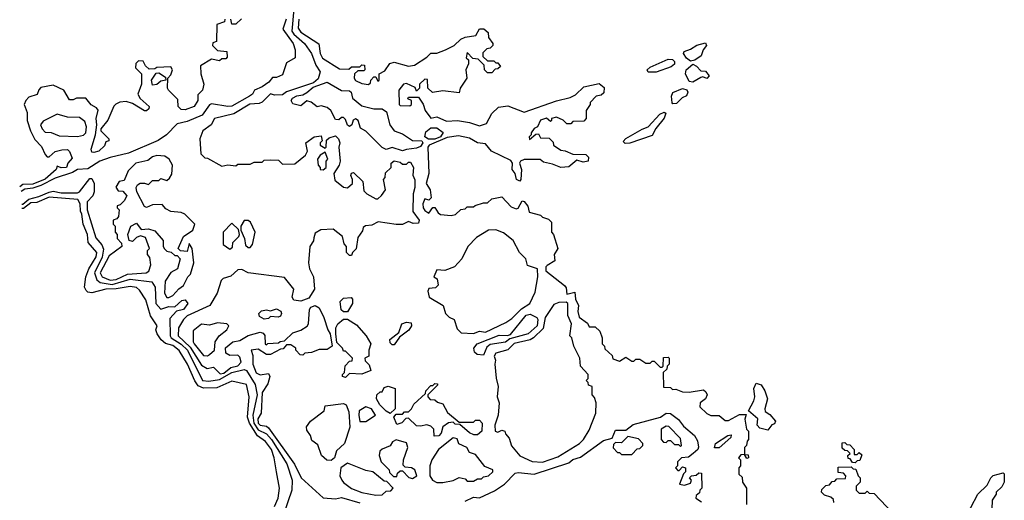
# Model space of a CAD drawing. Extents: x 2737310 to 2869991, y 870230 to 1012730.
# Tile 200 of 256: x 2772970 to 2777820, y 925395 to 927762. Entities that reach past the tile are written whole.
import ezdxf

# ---------------------------------------------------------------- set-up
doc = ezdxf.new("R2010")
doc.units = 0

msp = doc.modelspace()

# ---------------------------------------------------------------- linework, layer by layer
at = {"layer": '0CON02XD'}
for points in [[(2774320, 927815), (2774310.8, 927705), (2774320.2, 927690.2), (2774373.8, 927645), (2774406.7, 927595), (2774428.8, 927538.8), (2774450, 927505), (2774439.7, 927470.3), (2774418, 927452), (2774285, 927406.2), (2774265, 927392.5), (2774225, 927390), (2774205, 927396.7), (2774163.8, 927356.2), (2774150, 927350), (2774104.2, 927345.8), (2774025, 927298.8), (2773930, 927275), (2773912.5, 927245), (2773872.5, 927215), (2773857.5, 927175), (2773861.7, 927101.7), (2773881.7, 927081.7), (2773895, 927080), (2773965, 927040), (2773995, 927047.5), (2774035, 927042.5), (2774045, 927050), (2774105, 927050), (2774125, 927060), (2774165, 927060), (2774175, 927070), (2774205, 927072.5), (2774245, 927070), (2774265, 927050), (2774325, 927052.5), (2774377.5, 927095), (2774387.5, 927115), (2774380, 927155), (2774420, 927185), (2774455, 927190), (2774460, 927165), (2774450, 927155), (2774450, 927145), (2774475, 927130), (2774480, 927135), (2774481.7, 927168.3), (2774495, 927180), (2774525, 927190), (2774540, 927175), (2774546.4, 927156.4), (2774542.5, 927135), (2774548.8, 927065), (2774543.3, 927045), (2774517.5, 927005), (2774521.7, 926971.7), (2774565, 926936.7), (2774585, 926933.3), (2774608.8, 926955), (2774610, 926975), (2774601.2, 926995), (2774604.1, 927005.9), (2774615, 927010), (2774660, 926965), (2774665, 926920), (2774680, 926905), (2774725, 926880), (2774735, 926880), (2774753, 926897), (2774772.5, 926925), (2774762.5, 926975), (2774770, 926985), (2774771.7, 927008.3), (2774800, 927035), (2774800, 927055), (2774815, 927067.5), (2774845, 927060), (2774855, 927050), (2774875, 927050), (2774885, 927060), (2774895, 927060), (2774910, 927035), (2774906.4, 926996.4), (2774916.4, 926973.6), (2774916.7, 926935), (2774907.5, 926905), (2774907, 926817), (2774937.5, 926775), (2774935, 926760), (2774908.3, 926758.3), (2774885, 926767.5), (2774856.4, 926753.6), (2774825, 926753.3), (2774736.4, 926766.4), (2774705, 926750), (2774673.3, 926746.7), (2774661.7, 926738.3), (2774658.3, 926721.7), (2774635, 926690), (2774627, 926633), (2774610, 926615), (2774605, 926600), (2774595, 926600), (2774580, 926615), (2774580, 926645), (2774568.3, 926658.3), (2774560, 926695), (2774515, 926730), (2774453, 926727), (2774425, 926710), (2774418.3, 926688.3), (2774417, 926673), (2774400, 926645), (2774392.5, 926565), (2774397.5, 926535), (2774417.5, 926495), (2774422.5, 926435), (2774395, 926391.2), (2774355, 926376.2), (2774320.7, 926380.7), (2774312.5, 926395), (2774320, 926435), (2774275, 926492.5), (2774095, 926516), (2774065, 926531.2), (2774045, 926530), (2774010.7, 926499.3), (2773972.9, 926487.1), (2773962.7, 926477.3), (2773943.3, 926415), (2773907.5, 926355), (2773795, 926303.3), (2773776.7, 926285), (2773752.5, 926245), (2773750, 926205), (2773809.7, 926149.7), (2773865, 926061.2), (2773893.6, 926043.6), (2773925, 926050), (2773958.3, 926018.3), (2773975, 926022), (2774010.9, 926049.1), (2774045, 926058), (2774061.2, 926075), (2774055, 926100), (2774045, 926110), (2774005, 926107.5), (2773985, 926120), (2773983.9, 926146.1), (2774020, 926175), (2774055, 926182.5), (2774095, 926206.7), (2774155, 926223.3), (2774168.8, 926218.8), (2774177, 926207), (2774180, 926165), (2774185, 926160), (2774192.5, 926167.5), (2774245, 926170), (2774253, 926177), (2774275, 926180), (2774315, 926220), (2774355, 926232.5), (2774386.7, 926253.3), (2774392.5, 926265), (2774397.5, 926335), (2774404.2, 926345.8), (2774425, 926354), (2774445, 926343.3), (2774468.8, 926295), (2774487.5, 926235), (2774500, 926215), (2774510, 926155), (2774485, 926137.5), (2774445, 926137.5), (2774407, 926123), (2774375, 926120), (2774365, 926110), (2774351.7, 926111.7), (2774330, 926135), (2774330, 926145), (2774305, 926160), (2774285, 926160), (2774268.3, 926141.7), (2774255, 926140), (2774205, 926112.5), (2774185, 926112.5), (2774145, 926140), (2774110, 926135), (2774118.8, 926108.8), (2774118, 926065), (2774135, 926022.5), (2774155, 926012.5), (2774195, 926020), (2774202.5, 926005), (2774191.7, 925968.3), (2774164.4, 925925.6), (2774160, 925825), (2774143.3, 925796.7), (2774144.4, 925775), (2774155, 925764.3), (2774185, 925760), (2774195, 925751.2), (2774323.2, 925573.2), (2774356.7, 925505), (2774465, 925406.7), (2774525, 925402.5), (2774555, 925408.8), (2774645, 925382.5)], [(2773980, 927765), (2773978.3, 927751.7), (2773941.7, 927738.3), (2773940, 927655), (2773921.7, 927648.3), (2773920, 927635), (2773945, 927610), (2773990, 927605), (2773991.7, 927578.3), (2773985, 927570), (2773965, 927570), (2773955, 927560), (2773915, 927567.5), (2773860, 927535), (2773862.5, 927495), (2773877.5, 927445), (2773870, 927415), (2773848.3, 927391.7), (2773847.5, 927365), (2773830, 927335), (2773785, 927317.5), (2773765, 927320), (2773750, 927335), (2773748.3, 927368.3), (2773702.5, 927415), (2773697.5, 927425), (2773700, 927475), (2773715, 927490), (2773722.5, 927515), (2773715, 927530), (2773645, 927527.5), (2773635, 927520), (2773608.3, 927518.3), (2773590, 927535), (2773578.3, 927558.3), (2773555, 927560), (2773543, 927547), (2773540, 927525), (2773570, 927495), (2773570, 927445), (2773552.5, 927395), (2773563.6, 927373.6), (2773607.5, 927335), (2773607, 927323), (2773595, 927312.5), (2773585, 927312.5), (2773525, 927350), (2773495, 927360), (2773463.9, 927356.1), (2773443.6, 927346.4), (2773433.8, 927336.2), (2773405, 927267.5), (2773370, 927225), (2773370, 927215), (2773410, 927175), (2773410, 927165), (2773395, 927160), (2773388.3, 927141.7), (2773360, 927115), (2773335, 927107.5), (2773325, 927110), (2773322.5, 927125), (2773343.3, 927195), (2773350, 927245), (2773347.5, 927275), (2773356.4, 927316.4), (2773348.3, 927328.3), (2773322.3, 927342.3), (2773296.1, 927376.1), (2773250, 927375), (2773233, 927367), (2773215, 927367.5), (2773187.5, 927415), (2773135, 927440), (2773075, 927427.5), (2773063.9, 927416.1), (2773056.4, 927393.6), (2773015, 927380), (2773000, 927365), (2772992.5, 927345), (2773007.5, 927305), (2773006.7, 927265), (2773023.3, 927215), (2773045, 927172.5), (2773078.3, 927138.3), (2773095, 927097.5), (2773105, 927087.5), (2773115, 927087.5), (2773145, 927112.5), (2773178.3, 927121.7), (2773205, 927122.5), (2773215, 927112.5), (2773229.3, 927080.7), (2773207.5, 927055), (2773200, 927035), (2773175, 927032.5), (2773155, 927040), (2773150, 927025), (2773095, 926977.1), (2773035, 926952.5), (2772985, 926950.8), (2772970.1, 926939)], [(2774282, 927765), (2774266.7, 927715), (2774316.7, 927645), (2774327, 927613), (2774327.5, 927575), (2774285, 927550), (2774265, 927490), (2774235, 927477.5), (2774215, 927477.5), (2774196.7, 927455), (2774165, 927431.2), (2774127.5, 927415), (2774116.7, 927395), (2774102.5, 927385), (2774015, 927336.7), (2773995.9, 927334.1), (2773915, 927347.5), (2773905, 927342.5), (2773868.8, 927291.2), (2773795, 927261.2), (2773745, 927250), (2773693.3, 927195), (2773652.7, 927167.3), (2773505.8, 927104.2), (2773415, 927083.8), (2773364.2, 927065.8), (2773305, 927028), (2773255, 927024), (2773230, 927010), (2773145, 926981.4), (2773073.8, 926946.2), (2773035, 926932.5), (2772995, 926928.1), (2772977.2, 926916.1)], [(2774063, 927767), (2774035, 927740), (2774015, 927740), (2774010, 927765)], [(2774344.4, 927765.6), (2774341.2, 927721.2), (2774355, 927701.2), (2774443, 927643), (2774450, 927595), (2774462.3, 927572.3), (2774545, 927520), (2774591.7, 927518.3), (2774605, 927530), (2774645, 927530), (2774655, 927540), (2774668.3, 927538.3), (2774670, 927515), (2774665, 927510), (2774635, 927510), (2774620, 927495), (2774617.5, 927475), (2774625, 927462.5), (2774655, 927447.5), (2774687.5, 927442.5), (2774698.3, 927451.7), (2774700, 927465), (2774715, 927480), (2774725, 927480), (2774735, 927460), (2774740, 927465), (2774740, 927495), (2774769.3, 927510.7), (2774793.3, 927546.7), (2774815, 927552.5), (2774885, 927532.5), (2774915, 927537.5), (2774975, 927577.5), (2774995, 927597.5), (2775025, 927597.5), (2775067, 927613), (2775110, 927635), (2775143.6, 927666.4), (2775163.6, 927676.4), (2775216.2, 927683.8), (2775235, 927717.5), (2775257, 927717), (2775278.3, 927698.3), (2775280, 927675), (2775300, 927645), (2775300, 927635), (2775288.3, 927621.7), (2775271.7, 927618.3), (2775251.7, 927598.3), (2775251.7, 927581.7), (2775275, 927560), (2775305, 927560), (2775315, 927550), (2775325, 927550), (2775338.3, 927531.7), (2775325, 927520), (2775311.7, 927518.3), (2775295, 927500), (2775275, 927500), (2775260, 927515), (2775258.3, 927538.3), (2775228.3, 927568.3), (2775201.7, 927571.7), (2775175, 927600), (2775170, 927575), (2775180, 927565), (2775180, 927545), (2775167.5, 927515), (2775172.5, 927475), (2775140, 927425), (2775135, 927402.5), (2775055, 927412.5), (2775003, 927403), (2774980, 927425), (2774978.3, 927468.3), (2774965, 927470), (2774940, 927445), (2774940, 927425), (2774925, 927410), (2774918.3, 927428.3), (2774875, 927447.5), (2774860, 927445), (2774837.5, 927415), (2774840, 927345), (2774845, 927340), (2774891.7, 927338.3), (2774900, 927345), (2774900, 927365), (2774881.7, 927371.7), (2774885, 927380), (2774935, 927380), (2774956.7, 927346.7), (2774967.5, 927315), (2774995, 927277.5), (2775025, 927283.3), (2775071.7, 927261.7), (2775125.9, 927265.9), (2775186.4, 927256.4), (2775235, 927240), (2775269.3, 927250.7), (2775295, 927300), (2775328.3, 927331.7), (2775375, 927337.5), (2775455, 927307.5), (2775615, 927362.5), (2775681.7, 927378.3), (2775708.3, 927391.7), (2775748.3, 927431.7), (2775825, 927447.5), (2775848.8, 927428.8), (2775847.7, 927402.3), (2775835, 927390), (2775810, 927385), (2775780, 927355), (2775780, 927345), (2775760, 927315), (2775760, 927275), (2775748.3, 927261.7), (2775695, 927260), (2775685, 927250), (2775665, 927250), (2775647, 927267), (2775615, 927282.5), (2775590, 927275), (2775590, 927265)], [(2776275, 927557.5), (2776255, 927572.5), (2776240, 927595), (2776243.9, 927606.1), (2776275, 927617.5), (2776305, 927637.5), (2776348.3, 927648.3), (2776353.3, 927635), (2776336.4, 927613.6), (2776326.7, 927585), (2776295, 927562.5), (2776275, 927557.5)], [(2776065, 927503.3), (2776061.2, 927515), (2776075, 927528.8), (2776165, 927567.5), (2776185, 927566.2), (2776196.1, 927556.1), (2776195, 927542.5), (2776179.7, 927530.3), (2776105, 927504.3), (2776065, 927503.3)], [(2776285, 927453.8), (2776268.3, 927458.3), (2776250, 927495), (2776252.5, 927515), (2776285, 927542.5), (2776304.1, 927534.1), (2776325, 927510), (2776348.3, 927508.3), (2776366.7, 927485), (2776355, 927472.5), (2776335, 927480), (2776325, 927477.5), (2776285, 927453.8)], [(2773625, 927440), (2773620, 927465), (2773641.7, 927498.3), (2773655, 927500), (2773688.3, 927478.3), (2773690, 927465), (2773665, 927460), (2773645, 927442.5), (2773625, 927440)], [(2774855, 927116.7), (2774805, 927132.5), (2774775, 927122.5), (2774755, 927132.5), (2774675, 927212.5), (2774648.3, 927228.3), (2774637.5, 927265), (2774625, 927273.8), (2774612.5, 927267.5), (2774605.8, 927244.2), (2774595, 927236.7), (2774585, 927242.5), (2774575, 927270), (2774565, 927280), (2774555, 927280), (2774541.7, 927268.3), (2774525, 927270), (2774502.5, 927315), (2774485, 927330), (2774455, 927337.5), (2774435, 927332.5), (2774406.1, 927356.1), (2774385, 927362.5), (2774355, 927337.5), (2774315, 927347.5), (2774307.5, 927365), (2774313.6, 927376.4), (2774335, 927387.5), (2774365, 927392.5), (2774385, 927403.3), (2774415, 927430), (2774485, 927453.8), (2774555, 927413.8), (2774595, 927412.5), (2774602.5, 927405), (2774610, 927375), (2774655, 927337.5), (2774715, 927323.3), (2774755, 927323.3), (2774777.7, 927307.7), (2774793.3, 927245), (2774815, 927214), (2774855, 927199.4), (2774905, 927166.7), (2774951.2, 927165), (2774955.6, 927155), (2774945, 927137.5), (2774925, 927129.2), (2774875, 927123.3), (2774855, 927116.7)], [(2776187.5, 927347.5), (2776183.3, 927353.3), (2776180, 927385), (2776187, 927403), (2776235, 927423.3), (2776256, 927416), (2776261.2, 927405), (2776255, 927387.5), (2776232.7, 927377.3), (2776205, 927348.8), (2776187.5, 927347.5)], [(2775953, 927153), (2775942.5, 927162.5), (2775955, 927177.5), (2776036.4, 927223.6), (2776066.1, 927233.9), (2776123.9, 927296.1), (2776145, 927307.5), (2776152.5, 927302.5), (2776145, 927277.5), (2776103, 927227), (2776085, 927192.5), (2775975, 927153.3), (2775953, 927153)], [(2773255, 927186.7), (2773285, 927193.3), (2773296.2, 927205), (2773298.8, 927235), (2773290.5, 927260.5), (2773265, 927280), (2773205, 927282.5), (2773155, 927297.5), (2773085, 927262.5), (2773073.3, 927245), (2773080, 927225), (2773095, 927207.5), (2773125, 927206.7), (2773165, 927190), (2773255, 927186.7)], [(2775590, 927265), (2775585, 927260), (2775565, 927277.5), (2775535, 927267.5), (2775520, 927235), (2775503.6, 927226.4), (2775490, 927205), (2775490, 927195), (2775480, 927185), (2775481.7, 927171.7), (2775511.7, 927198.3), (2775525, 927200), (2775535, 927180), (2775578.3, 927178.3), (2775598.3, 927158.3), (2775600, 927145), (2775635, 927120), (2775657, 927117), (2775695, 927100), (2775758.3, 927098.3), (2775772.5, 927085), (2775770, 927065), (2775745, 927060), (2775715, 927070), (2775675, 927037.5), (2775635, 927033.8), (2775595, 927051.2), (2775550.5, 927060.5), (2775533, 927073), (2775455, 927073.3), (2775437.5, 927065), (2775432.5, 927055), (2775441.2, 927025), (2775438.8, 926975), (2775433, 926967), (2775416.7, 926975), (2775410, 927005), (2775396.2, 927025), (2775397.5, 927055), (2775389.3, 927069.3), (2775293.9, 927113.9), (2775265, 927150), (2775225, 927155.8), (2775185, 927178.8), (2775130.8, 927190.8), (2775075, 927181.4), (2774986.7, 927145), (2774981.2, 927135), (2774986, 927005), (2774972.5, 926955), (2774992.5, 926925), (2774997.5, 926885), (2774985, 926873.3), (2774965, 926880), (2774956.2, 926855), (2774956.7, 926835), (2774965, 926822.5), (2774985, 926810), (2775005, 926837.5), (2775015, 926837.5), (2775030.7, 926810.7), (2775043.3, 926803.3), (2775095, 926797.5), (2775117, 926803), (2775143, 926827), (2775165, 926830), (2775175, 926840), (2775205, 926840), (2775213, 926847), (2775255, 926860), (2775275, 926860), (2775295, 926880), (2775345, 926890), (2775390.7, 926840.7), (2775415, 926830), (2775426.2, 926833.8), (2775445, 926870), (2775455, 926867.5), (2775473.6, 926843.6), (2775480, 926815), (2775535, 926800), (2775545, 926790), (2775575, 926780), (2775590, 926765), (2775590, 926715), (2775600, 926705), (2775620, 926635), (2775602.5, 926605), (2775606.1, 926573.9), (2775568.3, 926551.7), (2775562.5, 926545), (2775562.5, 926525), (2775653, 926453), (2775661.7, 926441.7), (2775665, 926410), (2775705, 926420), (2775707.5, 926385), (2775722.5, 926355), (2775720, 926325), (2775726.4, 926296.4), (2775766.7, 926266.7), (2775775, 926250), (2775805, 926250), (2775828.3, 926228.3), (2775840, 926195), (2775840, 926165), (2775850, 926155), (2775851.7, 926141.7), (2775888.3, 926108.3), (2775891.7, 926091.7), (2775925, 926080), (2775955, 926100), (2775985, 926080), (2775995, 926080), (2776005, 926090), (2776025, 926090), (2776055, 926070), (2776075, 926070), (2776085, 926080), (2776095, 926080), (2776125, 926050), (2776135, 926050), (2776140, 926055), (2776141.7, 926098.3), (2776165, 926100), (2776170, 926095), (2776170, 926065), (2776160, 926055), (2776158.3, 926041.7), (2776140, 926025), (2776141.7, 925951.7), (2776175, 925950), (2776185, 925940), (2776201.7, 925941.7), (2776235, 925930), (2776267, 925927), (2776338.3, 925938.3), (2776350, 925930), (2776356.7, 925915), (2776347.5, 925895), (2776322.5, 925875), (2776320, 925855), (2776355, 925822.5), (2776375, 925812.5), (2776415, 925812.5), (2776445, 925787.5), (2776461.7, 925788.3), (2776515, 925817.5), (2776548.3, 925818.3), (2776542.5, 925795), (2776550, 925745), (2776560, 925735), (2776560, 925695), (2776553, 925687), (2776550, 925665), (2776540, 925655), (2776540, 925620), (2776558.3, 925618.3), (2776560, 925605), (2776551.7, 925601.7), (2776540, 925620), (2776521.7, 925618.3), (2776510, 925605), (2776520, 925595), (2776520, 925565), (2776512.5, 925555), (2776513, 925523), (2776528.3, 925508.3), (2776530, 925485), (2776550, 925455), (2776550, 925375)], [(2775015, 927173.3), (2774983.6, 927173.6), (2774966, 927185), (2774970.3, 927209.7), (2774995, 927229.2), (2775025, 927230), (2775056.2, 927206.2), (2775042.2, 927185), (2775015, 927173.3)], [(2774465, 927022.5), (2774480, 927035), (2774480, 927065), (2774487.5, 927075), (2774475, 927110), (2774450, 927095), (2774437.5, 927075), (2774440, 927045), (2774450, 927035), (2774450, 927025), (2774465, 927022.5)], [(2773705, 926393.3), (2773725, 926403.3), (2773754.1, 926435.9), (2773777.7, 926452.3), (2773797.5, 926495), (2773811.7, 926508.3), (2773827.5, 926565), (2773820, 926635), (2773805, 926660), (2773795, 926620), (2773763, 926623), (2773750, 926635), (2773777.5, 926695), (2773822.5, 926725), (2773832.5, 926755), (2773783.6, 926803.6), (2773765, 926813.3), (2773715, 926817.5), (2773690.7, 926830.7), (2773671.7, 926851.7), (2773625, 926850), (2773595, 926837.5), (2773585, 926842.5), (2773547.5, 926915), (2773543.3, 926935), (2773550.7, 926949.3), (2773563.6, 926956.4), (2773585, 926957.5), (2773605, 926950), (2773625, 926970), (2773655, 926970), (2773665, 926980), (2773695, 926970), (2773708.3, 926981.7), (2773719.3, 927000.7), (2773722, 927045), (2773706, 927075), (2773685, 927090.8), (2773645, 927093.3), (2773623.9, 927086.1), (2773601.7, 927068.3), (2773542.5, 927055), (2773505, 927017.5), (2773485, 926970), (2773460, 926965), (2773443, 926937), (2773455, 926920), (2773478.3, 926918.3), (2773497.5, 926895), (2773485, 926870), (2773465, 926850), (2773450, 926845), (2773450, 926835), (2773460, 926825), (2773457, 926793), (2773448.3, 926781.7), (2773430, 926775), (2773430, 926755), (2773440, 926745), (2773440, 926715), (2773450, 926705), (2773450, 926685), (2773471.7, 926661.7), (2773472.5, 926645), (2773410.6, 926599.4), (2773366, 926515), (2773376.2, 926495), (2773415, 926478.6), (2773445, 926481.9), (2773501.1, 926508.9), (2773593.9, 926516.1), (2773606.1, 926523.9), (2773616.2, 926555), (2773611.7, 926591.7), (2773600, 926605), (2773600, 926625), (2773610, 926635), (2773589.3, 926689.3), (2773565, 926697.5), (2773545, 926690), (2773525, 926670), (2773510, 926675), (2773502.5, 926705), (2773517.5, 926745), (2773545, 926760), (2773568.3, 926728.3), (2773605, 926732.5), (2773635, 926722.5), (2773676.7, 926675), (2773677.5, 926645), (2773683.6, 926633.6), (2773695, 926622.5), (2773717, 926617), (2773735, 926600), (2773745, 926600), (2773760, 926585), (2773747.5, 926535), (2773715, 926517.5), (2773686.7, 926475), (2773683.8, 926415), (2773694.1, 926394.1), (2773705, 926393.3)], [(2772981.3, 926854.1), (2772985, 926853.6), (2773015, 926878.5), (2773065, 926891.1), (2773115, 926913.3), (2773135, 926917.1), (2773175, 926908.6), (2773255, 926908.6), (2773265.5, 926914.5), (2773315, 926980), (2773325, 926980), (2773337.5, 926955), (2773336.2, 926915), (2773330, 926895), (2773302.5, 926865), (2773302.9, 926825), (2773345, 926687.5), (2773374.1, 926654.1), (2773382.3, 926632.3), (2773377.1, 926592.9), (2773337.8, 926515), (2773350.9, 926480.9), (2773367.1, 926467.1), (2773425, 926457.5), (2773515, 926484.2), (2773620.8, 926470.8), (2773637.5, 926445), (2773640, 926365), (2773665, 926336.7), (2773705, 926350), (2773735, 926347.5), (2773768.3, 926378.3), (2773785, 926382.5), (2773797.5, 926365), (2773776.2, 926335), (2773743.3, 926326.7), (2773709.3, 926290.7), (2773711.4, 926205), (2773716, 926195), (2773765, 926164.4), (2773797.1, 926135), (2773870, 925985), (2773902.3, 925982.3), (2773955, 925990.6), (2774015.6, 926024.4), (2774075, 926038.8), (2774086.7, 926035), (2774130, 925965), (2774140, 925915), (2774118.6, 925815), (2774123.5, 925775), (2774145, 925742.5), (2774185, 925722), (2774210, 925695), (2774286, 925575), (2774312.5, 925495), (2774310, 925445), (2774270, 925325)], [(2774226, 925365), (2774243.8, 925405), (2774250, 925455), (2774235.8, 925535.8), (2774224, 925605), (2774210, 925645), (2774181.2, 925685), (2774142.1, 925712.1), (2774101.4, 925775), (2774092.5, 925805), (2774100, 925905), (2774087.5, 925965), (2774015, 925982.5), (2773940.7, 925949.3), (2773875, 925947.1), (2773849.5, 925959.5), (2773833, 925983), (2773796.7, 926065), (2773755, 926132.5), (2773725, 926156.7), (2773687.5, 926167.5), (2773667.5, 926185), (2773647.5, 926215), (2773640, 926235), (2773647.5, 926255), (2773614.1, 926304.1), (2773591.7, 926381.7), (2773560.5, 926430.5), (2773545, 926443.8), (2773515, 926448), (2773445, 926435.8), (2773394.3, 926435.7), (2773325, 926416.7), (2773305, 926420), (2773297.7, 926427.7), (2773288.8, 926445), (2773296.7, 926495), (2773311.2, 926535), (2773346.2, 926595), (2773350, 926615), (2773306.7, 926665), (2773303.3, 926705), (2773282.5, 926755), (2773276.2, 926805), (2773269.3, 926819.3), (2773268, 926855), (2773255.8, 926875.8), (2773115, 926888.6), (2773055, 926861.2), (2773025, 926860.8), (2772988.3, 926831.7), (2772980.9, 926831.7)], [(2774105, 926640), (2774116.7, 926655), (2774130, 926715), (2774107.5, 926765), (2774095, 926772.5), (2774075, 926772.5), (2774060, 926745), (2774060, 926725), (2774077.5, 926685), (2774081.7, 926651.7), (2774095, 926640), (2774105, 926640)], [(2774005, 926632.5), (2774018.3, 926641.7), (2774020, 926665), (2774050, 926695), (2774052.5, 926705), (2774048.3, 926728.3), (2774015, 926760), (2773972.5, 926715), (2773972.5, 926655), (2774005, 926632.5)], [(2775205, 926216.7), (2775235, 926227.5), (2775265, 926223.8), (2775365, 926270), (2775395, 926290), (2775441.2, 926338.8), (2775482.5, 926365), (2775509.3, 926420.7), (2775522.5, 926495), (2775520, 926535), (2775471.7, 926551.7), (2775462.5, 926585), (2775432.5, 926615), (2775400, 926675), (2775352.5, 926712.5), (2775315, 926727.5), (2775280, 926725), (2775220.7, 926689.3), (2775177.5, 926645), (2775147.5, 926585), (2775112.5, 926545), (2775065, 926526.2), (2775025, 926530), (2775010, 926495), (2775025.8, 926485.8), (2775032, 926455), (2775018.1, 926441.9), (2774985, 926437.5), (2774980, 926425), (2774987.5, 926395), (2775056.7, 926355), (2775067.5, 926315), (2775085, 926297.5), (2775110, 926285), (2775125, 926240), (2775145, 926220), (2775205, 926216.7)], [(2774585, 926322.5), (2774565, 926322.5), (2774553.9, 926333.9), (2774549.2, 926375), (2774565, 926390.8), (2774603.3, 926393.3), (2774610, 926385), (2774610, 926365), (2774585, 926322.5)], [(2774175, 926287.5), (2774150.7, 926300.7), (2774147.5, 926315), (2774161.7, 926328.3), (2774185, 926332.5), (2774205, 926327.5), (2774235, 926338.8), (2774256.1, 926326.1), (2774260, 926315), (2774255, 926302.5), (2774243, 926297), (2774205, 926300), (2774195, 926290), (2774175, 926287.5)], [(2775545, 925583.3), (2775620.7, 925609.3), (2775727.5, 925675), (2775747.5, 925695), (2775775, 925740), (2775807.5, 925825), (2775810, 925875), (2775801.7, 925901.7), (2775790, 925915), (2775790, 925955), (2775771.7, 925961.7), (2775770, 925975), (2775760, 925985), (2775770, 925995), (2775770, 926015), (2775732.5, 926055), (2775730, 926095), (2775700, 926155), (2775690, 926195), (2775680, 926205), (2775687.5, 926265), (2775670, 926305), (2775670, 926365), (2775661.7, 926371.7), (2775625, 926368.8), (2775600.7, 926359.3), (2775558, 926295), (2775548.7, 926241.3), (2775501.2, 926195), (2775485, 926185.8), (2775405, 926168.1), (2775374.2, 926135.8), (2775315, 926120), (2775306.7, 926105), (2775313.3, 926085), (2775310, 926065), (2775317, 925997), (2775327.5, 925955), (2775322.5, 925905), (2775332.5, 925875), (2775327.5, 925815), (2775310, 925765), (2775312.5, 925735), (2775325, 925730), (2775345, 925740), (2775360, 925735), (2775363, 925723), (2775381.7, 925701.7), (2775393, 925663), (2775433.9, 925613.9), (2775495, 925586.7), (2775545, 925583.3)], [(2774575, 926000), (2774560, 926005), (2774560, 926015), (2774570, 926025), (2774573, 926057), (2774595, 926080), (2774608.3, 926081.7), (2774610, 926095), (2774575, 926130), (2774565, 926130), (2774560, 926145), (2774531.7, 926171.7), (2774527.5, 926215), (2774527.5, 926245), (2774537.5, 926265), (2774565, 926287.5), (2774585, 926287.5), (2774629.3, 926259.3), (2774677.5, 926205), (2774700, 926165), (2774690, 926135), (2774690, 926105), (2774670, 926095), (2774671.7, 926081.7), (2774691.7, 926061.7), (2774700, 926035), (2774655, 926016.7), (2774595, 926020), (2774575, 926000)], [(2775255, 926110), (2775223, 926113), (2775210, 926125), (2775207.5, 926145), (2775223.9, 926166.1), (2775331.7, 926208.3), (2775373.6, 926206.4), (2775388.3, 926211.7), (2775465, 926306.7), (2775485, 926312.5), (2775517.5, 926295), (2775522.5, 926285), (2775518.8, 926255), (2775475.5, 926214.5), (2775385, 926190), (2775363.6, 926173.6), (2775288.3, 926161.7), (2775271.2, 926148.8), (2775255, 926110)], [(2773895, 926106.7), (2773905, 926113.8), (2773930, 926135), (2773933.3, 926175), (2773952.5, 926205), (2773990, 926235), (2774000, 926255), (2773990, 926265), (2773945, 926268.8), (2773905, 926257.5), (2773865, 926262.5), (2773825, 926230), (2773823.8, 926175), (2773828.8, 926165), (2773875, 926107.5), (2773895, 926106.7)], [(2774815, 926160), (2774805, 926160), (2774795, 926170), (2774793, 926187), (2774838.3, 926221.7), (2774852.5, 926265), (2774875, 926272.5), (2774898.3, 926268.3), (2774900, 926255), (2774886.4, 926233.6), (2774841.7, 926198.3), (2774815, 926160)], [(2774795, 925822.5), (2774775, 925833.3), (2774743.3, 925865), (2774727.5, 925895), (2774730, 925915), (2774745, 925930), (2774755, 925930), (2774765, 925950), (2774785, 925956.7), (2774820, 925945), (2774820, 925845), (2774795, 925822.5)], [(2775011.7, 925711.7), (2775010, 925745), (2774995, 925760), (2774975, 925767.5), (2774945, 925760), (2774925, 925762.5), (2774885, 925800), (2774871.7, 925798.3), (2774853, 925777), (2774828.3, 925768.3), (2774812.5, 925805), (2774825, 925820), (2774855, 925820), (2774865, 925830), (2774885, 925830), (2774900, 925845), (2774910.7, 925869.3), (2774968.3, 925921.7), (2774970, 925935), (2774995, 925960), (2775005, 925960), (2775015, 925970), (2775028.3, 925968.3), (2775028.3, 925961.7), (2774980, 925915), (2774980, 925905), (2774991.7, 925891.7), (2775015, 925890), (2775028.3, 925878.3), (2775055, 925870), (2775077, 925827), (2775135, 925780), (2775205, 925780), (2775215, 925790), (2775235, 925790), (2775247.5, 925775), (2775246.7, 925735), (2775225, 925717.5), (2775207, 925717), (2775185, 925726.7), (2775138.3, 925768.3), (2775115, 925770), (2775105, 925780), (2775083, 925777), (2775053.6, 925756.4), (2775046.7, 925725), (2775035, 925712.5), (2775011.7, 925711.7)], [(2776655, 925740), (2776615, 925750), (2776602.5, 925765), (2776606.2, 925796.2), (2776560, 925835), (2776586.7, 925885), (2776591.2, 925905), (2776586.7, 925945), (2776598.3, 925971.7), (2776623, 925963), (2776640, 925935), (2776653.3, 925895), (2776640, 925845), (2776641.7, 925831.7), (2776665, 925817.5), (2776692.5, 925785), (2776688.3, 925771.7), (2776675, 925766.7), (2776655, 925740)], [(2774505, 925591.2), (2774483, 925593), (2774457.5, 925615), (2774438.3, 925668.3), (2774409.3, 925689.3), (2774402.5, 925715), (2774385, 925740), (2774383.6, 925756.4), (2774402.5, 925785), (2774470, 925835), (2774475, 925860), (2774565, 925872.5), (2774577.5, 925865), (2774591.2, 925831.2), (2774596.2, 925755), (2774570, 925675), (2774531.2, 925638.8), (2774520, 925605), (2774505, 925591.2)], [(2774675, 925782.5), (2774722.5, 925815), (2774702.5, 925845), (2774675, 925856.2), (2774642.5, 925835), (2774640, 925815), (2774645, 925782.5), (2774675, 925782.5)], [(2775165, 925390), (2775205, 925410), (2775235, 925407.5), (2775308.3, 925441.7), (2775357.5, 925475), (2775411.2, 925528.8), (2775425, 925532.5), (2775505, 925524), (2775675, 925578.8), (2775695, 925595.8), (2775732.3, 925607.7), (2775845, 925690), (2775888.3, 925701.7), (2775905, 925740), (2775955, 925740), (2775992.3, 925767.7), (2776126, 925804), (2776155, 925823.8), (2776175, 925822), (2776215, 925793.8), (2776240.5, 925760.5), (2776293.6, 925713.6), (2776308, 925688), (2776313, 925657), (2776310, 925645), (2776287.5, 925625), (2776265, 925607.5), (2776230, 925605), (2776210, 925585), (2776210, 925565), (2776200, 925555), (2776211.7, 925541.7), (2776218.3, 925541.7), (2776235, 925560), (2776250, 925555), (2776250, 925535), (2776240, 925525), (2776220, 925475), (2776245, 925470), (2776275, 925480), (2776280, 925495), (2776270, 925505), (2776280, 925515), (2776301.7, 925518.3), (2776315, 925530), (2776328.3, 925528.3), (2776330, 925455), (2776320, 925445), (2776318.3, 925431.7), (2776301.7, 925418.3), (2776300, 925405), (2776328.3, 925388.3)], [(2776225, 925660), (2776230, 925665), (2776225, 925700), (2776168.3, 925758.3), (2776155, 925760), (2776130, 925745), (2776130, 925695), (2776141.7, 925681.7), (2776155, 925680), (2776165, 925690), (2776175, 925690), (2776195, 925670), (2776215, 925670), (2776225, 925660)], [(2775055, 925483.3), (2775105, 925492.5), (2775135, 925507.5), (2775165, 925500), (2775175, 925490), (2775205, 925490), (2775225, 925500), (2775245, 925500), (2775255, 925510), (2775280, 925515), (2775300, 925535), (2775300, 925545), (2775261.7, 925561.7), (2775215, 925620), (2775185, 925630), (2775172.5, 925655), (2775133.6, 925673.6), (2775125, 925697.5), (2775105, 925702.5), (2775032.5, 925645), (2775000, 925595), (2774990, 925565), (2774990, 925515), (2775003.3, 925495), (2775025, 925483.3), (2775055, 925483.3)], [(2775985, 925620), (2776011.7, 925648.3), (2776025, 925650), (2776040, 925665), (2776040, 925675), (2776018.3, 925698.3), (2775965, 925710), (2775935, 925677.5), (2775905, 925680), (2775895, 925670), (2775893, 925653), (2775915, 925630), (2775925, 925630), (2775935, 925620), (2775985, 925620)], [(2776415, 925653.3), (2776393.3, 925653.3), (2776397.5, 925675), (2776457.5, 925715), (2776475, 925717.5), (2776472.5, 925705), (2776415, 925653.3)], [(2774905, 925502.5), (2774926.7, 925515), (2774916.7, 925545), (2774900, 925555), (2774868.3, 925558.3), (2774858.3, 925568.3), (2774860, 925595), (2774881.2, 925655), (2774875, 925677.5), (2774825, 925692.5), (2774807, 925683), (2774795, 925662.5), (2774755, 925647.5), (2774743.6, 925636.4), (2774740, 925615), (2774750, 925585), (2774790, 925545), (2774791.7, 925531.7), (2774811.7, 925511.7), (2774828.3, 925511.7), (2774831.7, 925528.3), (2774845, 925540), (2774855, 925540), (2774887, 925507), (2774905, 925502.5)], [(2777085, 925580), (2777071.7, 925581.7), (2777060, 925600), (2777051.7, 925601.7), (2777050, 925615), (2777060, 925625), (2777048.3, 925638.3), (2777035, 925640), (2777021.7, 925651.7), (2777021.7, 925678.3), (2777035, 925680), (2777045, 925670), (2777058.3, 925668.3), (2777080, 925645), (2777080, 925620), (2777095, 925620), (2777105, 925630), (2777118.3, 925618.3), (2777108.3, 925591.7), (2777095, 925590), (2777085, 925580)], [(2774725, 925420), (2774755, 925422.5), (2774775, 925440), (2774798.3, 925441.7), (2774810, 925455), (2774778.3, 925488.3), (2774765, 925490), (2774710, 925535), (2774675, 925542.5), (2774585, 925577.5), (2774552.5, 925555), (2774547.5, 925515), (2774557.5, 925495), (2774565, 925482.5), (2774603.9, 925453.9), (2774655, 925433.3), (2774725, 925420)], [(2776980, 925385), (2776978.3, 925398.3), (2776965, 925410), (2776935, 925420), (2776920, 925435), (2776921.7, 925448.3), (2776941.7, 925468.3), (2776958.3, 925471.7), (2776971.7, 925488.3), (2776985, 925490), (2776995, 925500), (2777038.3, 925501.7), (2777040, 925515), (2777028.3, 925528.3), (2777001.7, 925531.7), (2777001.7, 925558.3), (2777065, 925560), (2777075, 925550), (2777088.3, 925548.3), (2777100, 925515), (2777110, 925505), (2777110, 925485), (2777090, 925465), (2777090, 925445), (2777105, 925430), (2777135, 925430), (2777145, 925440), (2777155, 925430), (2777178.3, 925428.3), (2777271.7, 925331.7)], [(2777675, 925270), (2777651.7, 925271.7), (2777650, 925305), (2777631.7, 925321.7), (2777631.7, 925338.3), (2777655, 925360), (2777690, 925425), (2777735, 925470), (2777753.6, 925506.4), (2777765, 925517.5), (2777815, 925530), (2777820, 925525), (2777820, 925485), (2777808.3, 925461.7), (2777780, 925435), (2777780, 925425), (2777760, 925395), (2777758.3, 925351.7), (2777741.7, 925348.3), (2777715, 925310), (2777695, 925310), (2777681.7, 925298.3), (2777675, 925270)]]:
    msp.add_lwpolyline(points, dxfattribs=at)

doc.saveas('drawing.dxf')
